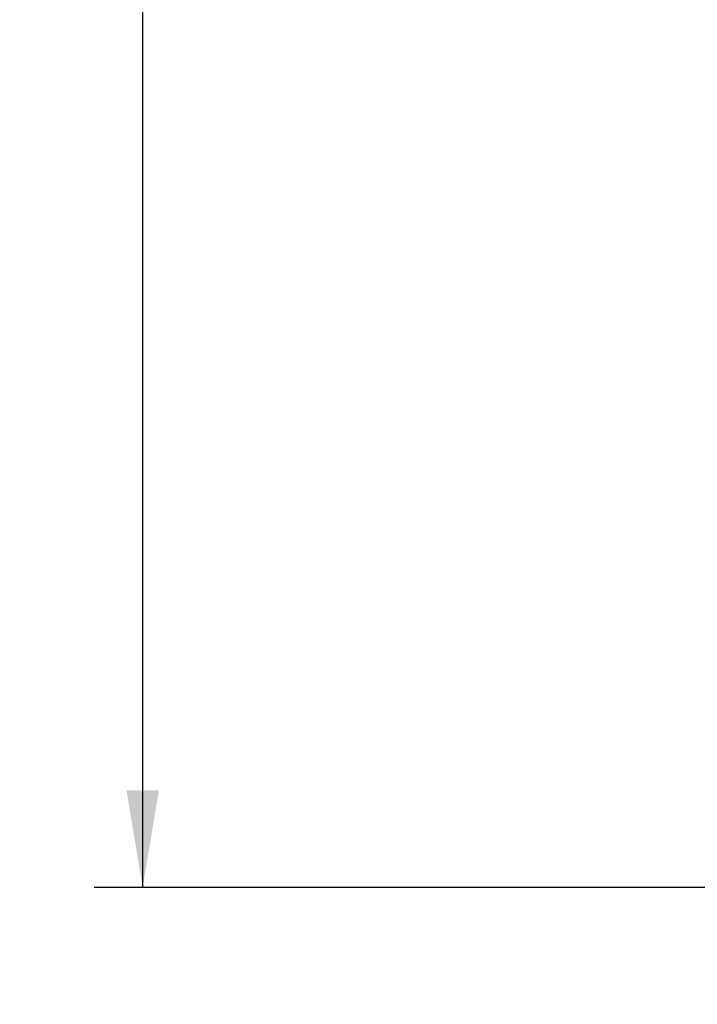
# Model space of a CAD drawing. Header units: millimetres. Extents: x -40 to 419, y 0 to 295.
# Tile 21 of 85: x 65 to 86, y 176 to 207. Entities that reach past the tile are written whole.
import ezdxf
from ezdxf.enums import TextEntityAlignment as Align

# ---------------------------------------------------------------- set-up
doc = ezdxf.new("R2010")
doc.units = ezdxf.units.MM
doc.layers.add('Standard', color=7, linetype='Continuous')
doc.styles.add('SEACAD_Arial', font='arial.ttf')
doc.dimstyles.new('ISO_(mm)', dxfattribs={"dimtxt": 3, "dimasz": 3, "dimexe": 1.5, "dimexo": 0, "dimgap": 0.75, "dimtad": 1, "dimdec": 0, "dimlfac": 10, "dimtxsty": 'SEACAD_Arial', "dimblk1": '_SE_FILLED', "dimblk2": '_SE_FILLED', "dimsah": 1, "dimcen": 1.5, "dimadec": 0, "dimazin": 0, "dimtfac": 0.5, "dimtmove": 0, "dimatfit": 3, "dimfxl": 1, "dimarcsym": 0})

# ---------------------------------------------------------------- blocks, each defined once
blk = doc.blocks.new('DMBLK1')
at = {"layer": 'Standard', "linetype": 'Continuous'}
for points in [[(67.86, 241.558), (68.86, 241.558), (68.36, 244.558)], [(67.86, 182.904), (68.36, 179.904), (68.86, 182.904)]]:
    blk.add_hatch(color=7, dxfattribs=at).paths.add_polyline_path(points)
at = {"layer": 'Standard', "color": 7, "linetype": 'Continuous'}
for p, q in [((86.73, 244.558), (66.86, 244.558)), ((68.36, 179.904), (68.36, 244.558)), ((87.4, 179.904), (66.86, 179.904))]:
    blk.add_line(p, q, dxfattribs=at)
at = {"layer": 'Standard', "color": 7, "linetype": 'Continuous', "style": 'SEACAD_Arial'}
blk.add_text('647', height=3, rotation=90, dxfattribs=at).set_placement((64.61, 208.71), align=Align.TOP_LEFT)
blk = doc.blocks.new('_SE_FILLED')
at = {"color": 0}
blk.add_line((0, 0), (-1, 0), dxfattribs=at)
blk.add_solid([(0, 0), (-1, -0.1665), (-1, 0.1665), (0, 0)], dxfattribs=at)
blk = doc.blocks.new('DMBLK2')
at = {"layer": 'Standard', "linetype": 'Continuous'}
for points in [[(82.95, 163.663), (85.95, 164.163), (82.95, 164.663)], [(91.9, 163.663), (91.9, 164.663), (88.9, 164.163)]]:
    blk.add_hatch(color=7, dxfattribs=at).paths.add_polyline_path(points)
at = {"layer": 'Standard', "color": 7, "linetype": 'Continuous'}
for p, q in [((85.95, 189.754), (85.95, 162.663)), ((88.9, 179.904), (88.9, 162.663)), ((94.9, 164.163), (73.295, 164.163))]:
    blk.add_line(p, q, dxfattribs=at)
at = {"layer": 'Standard', "color": 7, "linetype": 'Continuous', "style": 'SEACAD_Arial'}
blk.add_text('29,5', height=3, dxfattribs=at).set_placement((74.345, 167.913), align=Align.TOP_LEFT)

msp = doc.modelspace()

# ---------------------------------------------------------------- dimensions: what is measured, and where the dimension line sits
at = {"layer": 'Standard', "color": 7, "linetype": 'Continuous'}
dim = msp.add_linear_dim(base=(68.36, 244.5585), p1=(87.4001, 179.9044), p2=(86.7297, 244.5585), angle=90, text='\\A1;<>', dimstyle='ISO_(mm)', dxfattribs=at)
dim.commit()
dim.dimension.update_dxf_attribs({"geometry": 'DMBLK1', "text_midpoint": (68.36, 212.2314), "dimtype": 160})
dim = msp.add_linear_dim(base=(85.9501, 164.1633), p1=(88.9001, 179.9044), p2=(85.9501, 189.7544), text='\\A1;<>', dimstyle='ISO_(mm)', override={"dimdec": 2}, dxfattribs=at)
dim.commit()
dim.dimension.update_dxf_attribs({"geometry": 'DMBLK2', "text_midpoint": (83.6129, 164.1633), "dimtype": 160})

doc.saveas('drawing.dxf')
